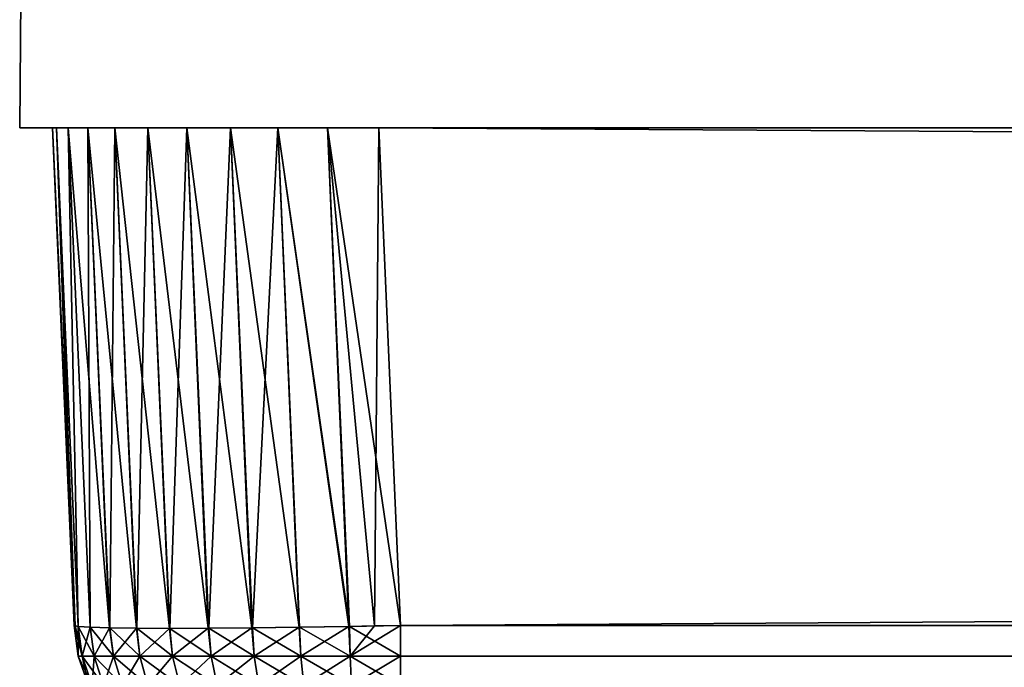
# Model space of a CAD drawing. Header units: millimetres. Extents: x -125 to 125, y -4 to 54.
# Tile 17 of 256: x -125 to -121.99, y -1.65 to 0.33. Entities that reach past the tile are written whole.
import ezdxf

# ---------------------------------------------------------------- set-up
doc = ezdxf.new("R2010")
doc.units = ezdxf.units.MM
doc.header["$LTSCALE"] = 65.185185
for name, color, linetype in [('10', 7, 'CONTINUOUS'), ('13', 7, 'CONTINUOUS'), ('14', 7, 'CONTINUOUS'), ('18', 7, 'CONTINUOUS'), ('19', 7, 'CONTINUOUS'), ('2', 7, 'CONTINUOUS'), ('20', 7, 'CONTINUOUS'), ('21', 7, 'CONTINUOUS'), ('22', 7, 'CONTINUOUS'), ('3', 7, 'CONTINUOUS'), ('5', 7, 'CONTINUOUS'), ('8', 7, 'CONTINUOUS'), ('9', 7, 'CONTINUOUS')]:
    doc.layers.add(name, color=color, linetype=linetype)

msp = doc.modelspace()

# ---------------------------------------------------------------- linework, layer by layer
at = {"layer": '10', "color": 7, "linetype": 'Continuous'}
for points in [[(123.901, 0, -124.9), (-123.8345, -1.5218, -124.8336), (-123.901, 0, -124.9), (123.901, 0, -124.9)], [(123.8345, -1.5218, -124.8336), (-123.8345, -1.5218, -124.8336), (123.901, 0, -124.9), (123.8345, -1.5218, -124.8336)]]:
    msp.add_3dface(points, dxfattribs=at)
at = {"layer": '13', "color": 7, "linetype": 'Continuous'}
for points in [[(-124.9, 0, 123.901), (-124.8303, -1.5235, 123.9139), (-124.8877, 0, 124.0574), (-124.9, 0, 123.901)], [(-124.9, 0, 123.901), (-124.8336, -1.5218, 123.8345), (-124.8303, -1.5235, 123.9139), (-124.9, 0, 123.901)], [(-123.8345, -1.5218, 124.8336), (-123.901, 0, 124.9), (-124.0574, 0, 124.8877), (-123.8345, -1.5218, 124.8336)], [(-124.8303, -1.5235, 123.9139), (-124.8208, -1.525, 123.9926), (-124.8877, 0, 124.0574), (-124.8303, -1.5235, 123.9139)], [(-124.8877, 0, 124.0574), (-124.8208, -1.525, 123.9926), (-124.8511, 0, 124.2099), (-124.8877, 0, 124.0574)], [(-124.8208, -1.525, 123.9926), (-124.7838, -1.5275, 124.1449), (-124.8511, 0, 124.2099), (-124.8208, -1.525, 123.9926)], [(-124.8511, 0, 124.2099), (-124.7838, -1.5275, 124.1449), (-124.7911, 0, 124.3548), (-124.8511, 0, 124.2099)], [(-124.7838, -1.5275, 124.1449), (-124.7237, -1.5293, 124.2893), (-124.7911, 0, 124.3548), (-124.7838, -1.5275, 124.1449)], [(-124.7911, 0, 124.3548), (-124.7237, -1.5293, 124.2893), (-124.7092, 0, 124.4884), (-124.7911, 0, 124.3548)], [(-124.7237, -1.5293, 124.2893), (-124.6417, -1.5304, 124.4226), (-124.7092, 0, 124.4884), (-124.7237, -1.5293, 124.2893)], [(-124.7092, 0, 124.4884), (-124.6417, -1.5304, 124.4226), (-124.6075, 0, 124.6075), (-124.7092, 0, 124.4884)], [(-124.6417, -1.5304, 124.4226), (-124.5399, -1.5308, 124.5414), (-124.6075, 0, 124.6075), (-124.6417, -1.5304, 124.4226)], [(-124.6075, 0, 124.6075), (-124.5399, -1.5308, 124.5414), (-124.4884, 0, 124.7092), (-124.6075, 0, 124.6075)], [(-124.5399, -1.5308, 124.5414), (-124.4209, -1.5304, 124.6429), (-124.4884, 0, 124.7092), (-124.5399, -1.5308, 124.5414)], [(-124.4884, 0, 124.7092), (-124.4209, -1.5304, 124.6429), (-124.3548, 0, 124.7911), (-124.4884, 0, 124.7092)], [(-124.4209, -1.5304, 124.6429), (-124.2875, -1.5293, 124.7246), (-124.3548, 0, 124.7911), (-124.4209, -1.5304, 124.6429)], [(-124.3548, 0, 124.7911), (-124.2875, -1.5293, 124.7246), (-124.2099, 0, 124.8511), (-124.3548, 0, 124.7911)], [(-124.2875, -1.5293, 124.7246), (-124.143, -1.5275, 124.7845), (-124.2099, 0, 124.8511), (-124.2875, -1.5293, 124.7246)], [(-124.143, -1.5275, 124.7845), (-123.9908, -1.5249, 124.8211), (-124.2099, 0, 124.8511), (-124.143, -1.5275, 124.7845)], [(-124.2099, 0, 124.8511), (-123.9908, -1.5249, 124.8211), (-124.0574, 0, 124.8877), (-124.2099, 0, 124.8511)], [(-123.9908, -1.5249, 124.8211), (-123.8345, -1.5218, 124.8336), (-124.0574, 0, 124.8877), (-123.9908, -1.5249, 124.8211)]]:
    msp.add_3dface(points, dxfattribs=at)
at = {"layer": '14', "color": 7, "linetype": 'Continuous'}
for points in [[(-124.8336, -1.5218, -123.8345), (-124.9, 0, -123.901), (-124.8877, 0, -124.0574), (-124.8336, -1.5218, -123.8345)], [(-123.901, 0, -124.9), (-123.9139, -1.5235, -124.8303), (-124.0574, 0, -124.8877), (-123.901, 0, -124.9)], [(-123.901, 0, -124.9), (-123.8345, -1.5218, -124.8336), (-123.9139, -1.5235, -124.8303), (-123.901, 0, -124.9)], [(-124.8211, -1.5249, -123.9908), (-124.8336, -1.5218, -123.8345), (-124.8877, 0, -124.0574), (-124.8211, -1.5249, -123.9908)], [(-124.8511, 0, -124.2099), (-124.8211, -1.5249, -123.9908), (-124.8877, 0, -124.0574), (-124.8511, 0, -124.2099)], [(-124.7246, -1.5293, -124.2875), (-124.7845, -1.5275, -124.143), (-124.8511, 0, -124.2099), (-124.7246, -1.5293, -124.2875)], [(-124.7845, -1.5275, -124.143), (-124.8211, -1.5249, -123.9908), (-124.8511, 0, -124.2099), (-124.7845, -1.5275, -124.143)], [(-124.7911, 0, -124.3548), (-124.7246, -1.5293, -124.2875), (-124.8511, 0, -124.2099), (-124.7911, 0, -124.3548)], [(-124.6429, -1.5304, -124.4209), (-124.7246, -1.5293, -124.2875), (-124.7911, 0, -124.3548), (-124.6429, -1.5304, -124.4209)], [(-124.7092, 0, -124.4884), (-124.6429, -1.5304, -124.4209), (-124.7911, 0, -124.3548), (-124.7092, 0, -124.4884)], [(-124.5414, -1.5308, -124.5399), (-124.6429, -1.5304, -124.4209), (-124.7092, 0, -124.4884), (-124.5414, -1.5308, -124.5399)], [(-124.6075, 0, -124.6075), (-124.5414, -1.5308, -124.5399), (-124.7092, 0, -124.4884), (-124.6075, 0, -124.6075)], [(-124.4226, -1.5304, -124.6417), (-124.5414, -1.5308, -124.5399), (-124.6075, 0, -124.6075), (-124.4226, -1.5304, -124.6417)], [(-124.4884, 0, -124.7092), (-124.4226, -1.5304, -124.6417), (-124.6075, 0, -124.6075), (-124.4884, 0, -124.7092)], [(-124.3548, 0, -124.7911), (-124.2893, -1.5293, -124.7237), (-124.4884, 0, -124.7092), (-124.3548, 0, -124.7911)], [(-124.2893, -1.5293, -124.7237), (-124.4226, -1.5304, -124.6417), (-124.4884, 0, -124.7092), (-124.2893, -1.5293, -124.7237)], [(-124.2099, 0, -124.8511), (-124.1449, -1.5275, -124.7838), (-124.3548, 0, -124.7911), (-124.2099, 0, -124.8511)], [(-124.1449, -1.5275, -124.7838), (-124.2893, -1.5293, -124.7237), (-124.3548, 0, -124.7911), (-124.1449, -1.5275, -124.7838)], [(-124.0574, 0, -124.8877), (-123.9926, -1.525, -124.8208), (-124.2099, 0, -124.8511), (-124.0574, 0, -124.8877)], [(-123.9926, -1.525, -124.8208), (-124.1449, -1.5275, -124.7838), (-124.2099, 0, -124.8511), (-123.9926, -1.525, -124.8208)], [(-123.9139, -1.5235, -124.8303), (-123.9926, -1.525, -124.8208), (-124.0574, 0, -124.8877), (-123.9139, -1.5235, -124.8303)]]:
    msp.add_3dface(points, dxfattribs=at)
at = {"layer": '18', "color": 7, "linetype": 'Continuous'}
for points in [[(-123.8345, -1.5218, -124.8336), (123.8345, -1.6156, -124.8205), (-123.8345, -1.6156, -124.8205), (-123.8345, -1.5218, -124.8336)], [(-123.8345, -1.5218, -124.8336), (123.8345, -1.5218, -124.8336), (123.8345, -1.6156, -124.8205), (-123.8345, -1.5218, -124.8336)], [(123.8345, -1.6156, -124.8205), (123.8345, -1.7059, -124.7897), (-123.8345, -1.6156, -124.8205), (123.8345, -1.6156, -124.8205)], [(-123.8345, -1.6156, -124.8205), (123.8345, -1.7059, -124.7897), (-123.8345, -1.7059, -124.7897), (-123.8345, -1.6156, -124.8205)]]:
    msp.add_3dface(points, dxfattribs=at)
at = {"layer": '19', "color": 7, "linetype": 'Continuous'}
for points in [[(-124.8336, -1.5218, -123.8345), (-124.8211, -1.5249, -123.9908), (-124.8205, -1.6156, -123.8345), (-124.8336, -1.5218, -123.8345)], [(-124.8205, -1.6156, -123.8345), (-124.8211, -1.5249, -123.9908), (-124.8084, -1.6156, -123.9887), (-124.8205, -1.6156, -123.8345)], [(-124.8211, -1.5249, -123.9908), (-124.7845, -1.5275, -124.143), (-124.8084, -1.6156, -123.9887), (-124.8211, -1.5249, -123.9908)], [(-124.8084, -1.6156, -123.9887), (-124.7845, -1.5275, -124.143), (-124.7723, -1.6156, -124.1391), (-124.8084, -1.6156, -123.9887)], [(-124.7845, -1.5275, -124.143), (-124.7246, -1.5293, -124.2875), (-124.7723, -1.6156, -124.1391), (-124.7845, -1.5275, -124.143)], [(-124.7723, -1.6156, -124.1391), (-124.7246, -1.5293, -124.2875), (-124.7131, -1.6156, -124.2821), (-124.7723, -1.6156, -124.1391)], [(-124.7246, -1.5293, -124.2875), (-124.6429, -1.5304, -124.4209), (-124.7131, -1.6156, -124.2821), (-124.7246, -1.5293, -124.2875)], [(-124.7131, -1.6156, -124.2821), (-124.6429, -1.5304, -124.4209), (-124.6323, -1.6156, -124.4141), (-124.7131, -1.6156, -124.2821)], [(-124.6429, -1.5304, -124.4209), (-124.5414, -1.5308, -124.5399), (-124.6323, -1.6156, -124.4141), (-124.6429, -1.5304, -124.4209)], [(-124.6323, -1.6156, -124.4141), (-124.5414, -1.5308, -124.5399), (-124.5318, -1.6156, -124.5318), (-124.6323, -1.6156, -124.4141)], [(-124.5414, -1.5308, -124.5399), (-124.4226, -1.5304, -124.6417), (-124.5318, -1.6156, -124.5318), (-124.5414, -1.5308, -124.5399)], [(-124.5318, -1.6156, -124.5318), (-124.4226, -1.5304, -124.6417), (-124.4141, -1.6156, -124.6323), (-124.5318, -1.6156, -124.5318)], [(-124.4226, -1.5304, -124.6417), (-124.2893, -1.5293, -124.7237), (-124.4141, -1.6156, -124.6323), (-124.4226, -1.5304, -124.6417)], [(-124.4141, -1.6156, -124.6323), (-124.2893, -1.5293, -124.7237), (-124.2821, -1.6156, -124.7131), (-124.4141, -1.6156, -124.6323)], [(-124.2893, -1.5293, -124.7237), (-124.1449, -1.5275, -124.7838), (-124.2821, -1.6156, -124.7131), (-124.2893, -1.5293, -124.7237)], [(-124.2821, -1.6156, -124.7131), (-124.1449, -1.5275, -124.7838), (-124.1391, -1.6156, -124.7723), (-124.2821, -1.6156, -124.7131)], [(-124.1449, -1.5275, -124.7838), (-123.9926, -1.525, -124.8208), (-124.1391, -1.6156, -124.7723), (-124.1449, -1.5275, -124.7838)], [(-124.1391, -1.6156, -124.7723), (-123.9926, -1.525, -124.8208), (-123.9887, -1.6156, -124.8084), (-124.1391, -1.6156, -124.7723)], [(-123.9926, -1.525, -124.8208), (-123.9139, -1.5235, -124.8303), (-123.9887, -1.6156, -124.8084), (-123.9926, -1.525, -124.8208)], [(-123.9139, -1.5235, -124.8303), (-123.8345, -1.5218, -124.8336), (-123.9887, -1.6156, -124.8084), (-123.9139, -1.5235, -124.8303)], [(-123.8345, -1.5218, -124.8336), (-123.8345, -1.6156, -124.8205), (-123.9887, -1.6156, -124.8084), (-123.8345, -1.5218, -124.8336)], [(-124.8205, -1.6156, -123.8345), (-124.8084, -1.6156, -123.9887), (-124.7897, -1.7059, -123.8345), (-124.8205, -1.6156, -123.8345)], [(-124.8084, -1.6156, -123.9887), (-124.7723, -1.6156, -124.1391), (-124.7779, -1.7059, -123.9839), (-124.8084, -1.6156, -123.9887)], [(-124.7897, -1.7059, -123.8345), (-124.8084, -1.6156, -123.9887), (-124.7779, -1.7059, -123.9839), (-124.7897, -1.7059, -123.8345)], [(-124.7723, -1.6156, -124.1391), (-124.743, -1.7059, -124.1296), (-124.7779, -1.7059, -123.9839), (-124.7723, -1.6156, -124.1391)], [(-124.7723, -1.6156, -124.1391), (-124.7131, -1.6156, -124.2821), (-124.743, -1.7059, -124.1296), (-124.7723, -1.6156, -124.1391)], [(-124.7131, -1.6156, -124.2821), (-124.6856, -1.7059, -124.2681), (-124.743, -1.7059, -124.1296), (-124.7131, -1.6156, -124.2821)], [(-124.7131, -1.6156, -124.2821), (-124.6323, -1.6156, -124.4141), (-124.6856, -1.7059, -124.2681), (-124.7131, -1.6156, -124.2821)], [(-124.6323, -1.6156, -124.4141), (-124.6073, -1.7059, -124.3959), (-124.6856, -1.7059, -124.2681), (-124.6323, -1.6156, -124.4141)], [(-124.6323, -1.6156, -124.4141), (-124.5318, -1.6156, -124.5318), (-124.6073, -1.7059, -124.3959), (-124.6323, -1.6156, -124.4141)], [(-124.5318, -1.6156, -124.5318), (-124.51, -1.7059, -124.51), (-124.6073, -1.7059, -124.3959), (-124.5318, -1.6156, -124.5318)], [(-124.5318, -1.6156, -124.5318), (-124.4141, -1.6156, -124.6323), (-124.51, -1.7059, -124.51), (-124.5318, -1.6156, -124.5318)], [(-124.4141, -1.6156, -124.6323), (-124.3959, -1.7059, -124.6073), (-124.51, -1.7059, -124.51), (-124.4141, -1.6156, -124.6323)], [(-124.4141, -1.6156, -124.6323), (-124.2821, -1.6156, -124.7131), (-124.3959, -1.7059, -124.6073), (-124.4141, -1.6156, -124.6323)], [(-124.2821, -1.6156, -124.7131), (-124.2681, -1.7059, -124.6856), (-124.3959, -1.7059, -124.6073), (-124.2821, -1.6156, -124.7131)], [(-124.2821, -1.6156, -124.7131), (-124.1391, -1.6156, -124.7723), (-124.2681, -1.7059, -124.6856), (-124.2821, -1.6156, -124.7131)], [(-124.1391, -1.6156, -124.7723), (-124.1296, -1.7059, -124.743), (-124.2681, -1.7059, -124.6856), (-124.1391, -1.6156, -124.7723)], [(-124.1391, -1.6156, -124.7723), (-123.9887, -1.6156, -124.8084), (-124.1296, -1.7059, -124.743), (-124.1391, -1.6156, -124.7723)], [(-123.9887, -1.6156, -124.8084), (-123.9839, -1.7059, -124.7779), (-124.1296, -1.7059, -124.743), (-123.9887, -1.6156, -124.8084)], [(-123.9887, -1.6156, -124.8084), (-123.8345, -1.6156, -124.8205), (-123.9839, -1.7059, -124.7779), (-123.9887, -1.6156, -124.8084)], [(-123.8345, -1.6156, -124.8205), (-123.8345, -1.7059, -124.7897), (-123.9839, -1.7059, -124.7779), (-123.8345, -1.6156, -124.8205)]]:
    msp.add_3dface(points, dxfattribs=at)
at = {"layer": '2', "color": 7, "linetype": 'Continuous', "true_color": 0xf9fafd}
for points in [[(-124.5375, 53, 124.5375), (-124.5375, 53, -124.5375), (-125, 0, 125), (-124.5375, 53, 124.5375)], [(-124.5375, 53, -124.5375), (-125, 0, -125), (-125, 0, 125), (-124.5375, 53, -124.5375)]]:
    msp.add_3dface(points, dxfattribs=at)
at = {"layer": '20', "color": 7, "linetype": 'Continuous'}
for points in [[(-124.8336, -1.5218, 123.8345), (-124.8336, -1.5218, -123.8345), (-124.8205, -1.6156, -123.8345), (-124.8336, -1.5218, 123.8345)], [(-124.8336, -1.5218, 123.8345), (-124.8205, -1.6156, -123.8345), (-124.8205, -1.6156, 123.8345), (-124.8336, -1.5218, 123.8345)], [(-124.8205, -1.6156, -123.8345), (-124.7897, -1.7059, -123.8345), (-124.8205, -1.6156, 123.8345), (-124.8205, -1.6156, -123.8345)], [(-124.8205, -1.6156, 123.8345), (-124.7897, -1.7059, -123.8345), (-124.7897, -1.7059, 123.8345), (-124.8205, -1.6156, 123.8345)]]:
    msp.add_3dface(points, dxfattribs=at)
at = {"layer": '21', "color": 7, "linetype": 'Continuous'}
for points in [[(-124.8336, -1.5218, 123.8345), (-124.8205, -1.6156, 123.8345), (-124.8084, -1.6156, 123.9887), (-124.8336, -1.5218, 123.8345)], [(-124.8303, -1.5235, 123.9139), (-124.8336, -1.5218, 123.8345), (-124.8084, -1.6156, 123.9887), (-124.8303, -1.5235, 123.9139)], [(-124.8208, -1.525, 123.9926), (-124.8303, -1.5235, 123.9139), (-124.8084, -1.6156, 123.9887), (-124.8208, -1.525, 123.9926)], [(-124.7838, -1.5275, 124.1449), (-124.8208, -1.525, 123.9926), (-124.7723, -1.6156, 124.1391), (-124.7838, -1.5275, 124.1449)], [(-124.7723, -1.6156, 124.1391), (-124.8208, -1.525, 123.9926), (-124.8084, -1.6156, 123.9887), (-124.7723, -1.6156, 124.1391)], [(-124.7131, -1.6156, 124.2821), (-124.7838, -1.5275, 124.1449), (-124.7723, -1.6156, 124.1391), (-124.7131, -1.6156, 124.2821)], [(-124.7237, -1.5293, 124.2893), (-124.7838, -1.5275, 124.1449), (-124.7131, -1.6156, 124.2821), (-124.7237, -1.5293, 124.2893)], [(-124.6323, -1.6156, 124.4141), (-124.7237, -1.5293, 124.2893), (-124.7131, -1.6156, 124.2821), (-124.6323, -1.6156, 124.4141)], [(-124.6417, -1.5304, 124.4226), (-124.7237, -1.5293, 124.2893), (-124.6323, -1.6156, 124.4141), (-124.6417, -1.5304, 124.4226)], [(-124.5399, -1.5308, 124.5414), (-124.6417, -1.5304, 124.4226), (-124.5318, -1.6156, 124.5318), (-124.5399, -1.5308, 124.5414)], [(-124.5318, -1.6156, 124.5318), (-124.6417, -1.5304, 124.4226), (-124.6323, -1.6156, 124.4141), (-124.5318, -1.6156, 124.5318)], [(-124.4209, -1.5304, 124.6429), (-124.5399, -1.5308, 124.5414), (-124.4141, -1.6156, 124.6323), (-124.4209, -1.5304, 124.6429)], [(-124.4141, -1.6156, 124.6323), (-124.5399, -1.5308, 124.5414), (-124.5318, -1.6156, 124.5318), (-124.4141, -1.6156, 124.6323)], [(-124.2875, -1.5293, 124.7246), (-124.4209, -1.5304, 124.6429), (-124.2821, -1.6156, 124.7131), (-124.2875, -1.5293, 124.7246)], [(-124.2821, -1.6156, 124.7131), (-124.4209, -1.5304, 124.6429), (-124.4141, -1.6156, 124.6323), (-124.2821, -1.6156, 124.7131)], [(-124.143, -1.5275, 124.7845), (-124.2875, -1.5293, 124.7246), (-124.1391, -1.6156, 124.7723), (-124.143, -1.5275, 124.7845)], [(-124.1391, -1.6156, 124.7723), (-124.2875, -1.5293, 124.7246), (-124.2821, -1.6156, 124.7131), (-124.1391, -1.6156, 124.7723)], [(-123.9908, -1.5249, 124.8211), (-124.143, -1.5275, 124.7845), (-123.9887, -1.6156, 124.8084), (-123.9908, -1.5249, 124.8211)], [(-123.9887, -1.6156, 124.8084), (-124.143, -1.5275, 124.7845), (-124.1391, -1.6156, 124.7723), (-123.9887, -1.6156, 124.8084)], [(-123.8345, -1.5218, 124.8336), (-123.9908, -1.5249, 124.8211), (-123.8345, -1.6156, 124.8205), (-123.8345, -1.5218, 124.8336)], [(-123.8345, -1.6156, 124.8205), (-123.9908, -1.5249, 124.8211), (-123.9887, -1.6156, 124.8084), (-123.8345, -1.6156, 124.8205)], [(-124.8205, -1.6156, 123.8345), (-124.7897, -1.7059, 123.8345), (-124.7779, -1.7059, 123.9839), (-124.8205, -1.6156, 123.8345)], [(-124.8084, -1.6156, 123.9887), (-124.8205, -1.6156, 123.8345), (-124.7779, -1.7059, 123.9839), (-124.8084, -1.6156, 123.9887)], [(-124.8084, -1.6156, 123.9887), (-124.7779, -1.7059, 123.9839), (-124.743, -1.7059, 124.1296), (-124.8084, -1.6156, 123.9887)], [(-124.7723, -1.6156, 124.1391), (-124.8084, -1.6156, 123.9887), (-124.743, -1.7059, 124.1296), (-124.7723, -1.6156, 124.1391)], [(-124.7723, -1.6156, 124.1391), (-124.743, -1.7059, 124.1296), (-124.6856, -1.7059, 124.2681), (-124.7723, -1.6156, 124.1391)], [(-124.7131, -1.6156, 124.2821), (-124.7723, -1.6156, 124.1391), (-124.6856, -1.7059, 124.2681), (-124.7131, -1.6156, 124.2821)], [(-124.7131, -1.6156, 124.2821), (-124.6856, -1.7059, 124.2681), (-124.6073, -1.7059, 124.3959), (-124.7131, -1.6156, 124.2821)], [(-124.6323, -1.6156, 124.4141), (-124.7131, -1.6156, 124.2821), (-124.6073, -1.7059, 124.3959), (-124.6323, -1.6156, 124.4141)], [(-124.6323, -1.6156, 124.4141), (-124.6073, -1.7059, 124.3959), (-124.51, -1.7059, 124.51), (-124.6323, -1.6156, 124.4141)], [(-124.5318, -1.6156, 124.5318), (-124.6323, -1.6156, 124.4141), (-124.51, -1.7059, 124.51), (-124.5318, -1.6156, 124.5318)], [(-124.5318, -1.6156, 124.5318), (-124.51, -1.7059, 124.51), (-124.3959, -1.7059, 124.6073), (-124.5318, -1.6156, 124.5318)], [(-124.4141, -1.6156, 124.6323), (-124.5318, -1.6156, 124.5318), (-124.3959, -1.7059, 124.6073), (-124.4141, -1.6156, 124.6323)], [(-124.2821, -1.6156, 124.7131), (-124.4141, -1.6156, 124.6323), (-124.2681, -1.7059, 124.6856), (-124.2821, -1.6156, 124.7131)], [(-124.4141, -1.6156, 124.6323), (-124.3959, -1.7059, 124.6073), (-124.2681, -1.7059, 124.6856), (-124.4141, -1.6156, 124.6323)], [(-124.1391, -1.6156, 124.7723), (-124.2821, -1.6156, 124.7131), (-124.1296, -1.7059, 124.743), (-124.1391, -1.6156, 124.7723)], [(-124.2821, -1.6156, 124.7131), (-124.2681, -1.7059, 124.6856), (-124.1296, -1.7059, 124.743), (-124.2821, -1.6156, 124.7131)], [(-123.9887, -1.6156, 124.8084), (-124.1391, -1.6156, 124.7723), (-123.9839, -1.7059, 124.7779), (-123.9887, -1.6156, 124.8084)], [(-124.1391, -1.6156, 124.7723), (-124.1296, -1.7059, 124.743), (-123.9839, -1.7059, 124.7779), (-124.1391, -1.6156, 124.7723)], [(-123.8345, -1.6156, 124.8205), (-123.9887, -1.6156, 124.8084), (-123.8345, -1.7059, 124.7897), (-123.8345, -1.6156, 124.8205)], [(-123.8345, -1.7059, 124.7897), (-123.9887, -1.6156, 124.8084), (-123.9839, -1.7059, 124.7779), (-123.8345, -1.7059, 124.7897)]]:
    msp.add_3dface(points, dxfattribs=at)
at = {"layer": '22', "color": 7, "linetype": 'Continuous'}
for points in [[(123.8345, -1.5218, 124.8336), (-123.8345, -1.6156, 124.8205), (123.8345, -1.6156, 124.8205), (123.8345, -1.5218, 124.8336)], [(123.8345, -1.5218, 124.8336), (-123.8345, -1.5218, 124.8336), (-123.8345, -1.6156, 124.8205), (123.8345, -1.5218, 124.8336)], [(-123.8345, -1.6156, 124.8205), (-123.8345, -1.7059, 124.7897), (123.8345, -1.6156, 124.8205), (-123.8345, -1.6156, 124.8205)], [(123.8345, -1.6156, 124.8205), (-123.8345, -1.7059, 124.7897), (123.8345, -1.7059, 124.7897), (123.8345, -1.6156, 124.8205)]]:
    msp.add_3dface(points, dxfattribs=at)
at = {"layer": '3', "color": 7, "linetype": 'Continuous', "true_color": 0xf9fafd}
for points in [[(-124.5375, 53, 124.5375), (-125, 0, 125), (112, 0, 125), (-124.5375, 53, 124.5375)], [(112.0875, 1, 124.9913), (-124.5375, 53, 124.5375), (112, 0, 125), (112.0875, 1, 124.9913)]]:
    msp.add_3dface(points, dxfattribs=at)
at = {"layer": '5', "color": 7, "linetype": 'Continuous', "true_color": 0xf9fafd}
for points in [[(-125, 0, -125), (-124.5375, 53, -124.5375), (-118.5, 0, -125), (-125, 0, -125)], [(-124.5375, 53, -124.5375), (-118.4125, 1, -124.9913), (-118.5, 0, -125), (-124.5375, 53, -124.5375)]]:
    msp.add_3dface(points, dxfattribs=at)
at = {"layer": '8', "color": 7, "linetype": 'Continuous'}
for points in [[(-123.8345, -1.5218, 124.8336), (123.8345, -1.5218, 124.8336), (-123.901, 0, 124.9), (-123.8345, -1.5218, 124.8336)], [(-123.901, 0, 124.9), (123.8345, -1.5218, 124.8336), (123.901, 0, 124.9), (-123.901, 0, 124.9)]]:
    msp.add_3dface(points, dxfattribs=at)
at = {"layer": '9', "color": 7, "linetype": 'Continuous'}
for points in [[(-124.8336, -1.5218, -123.8345), (-124.8336, -1.5218, 123.8345), (-124.9, 0, -123.901), (-124.8336, -1.5218, -123.8345)], [(-124.9, 0, -123.901), (-124.8336, -1.5218, 123.8345), (-124.9, 0, 123.901), (-124.9, 0, -123.901)]]:
    msp.add_3dface(points, dxfattribs=at)

doc.saveas('drawing.dxf')
